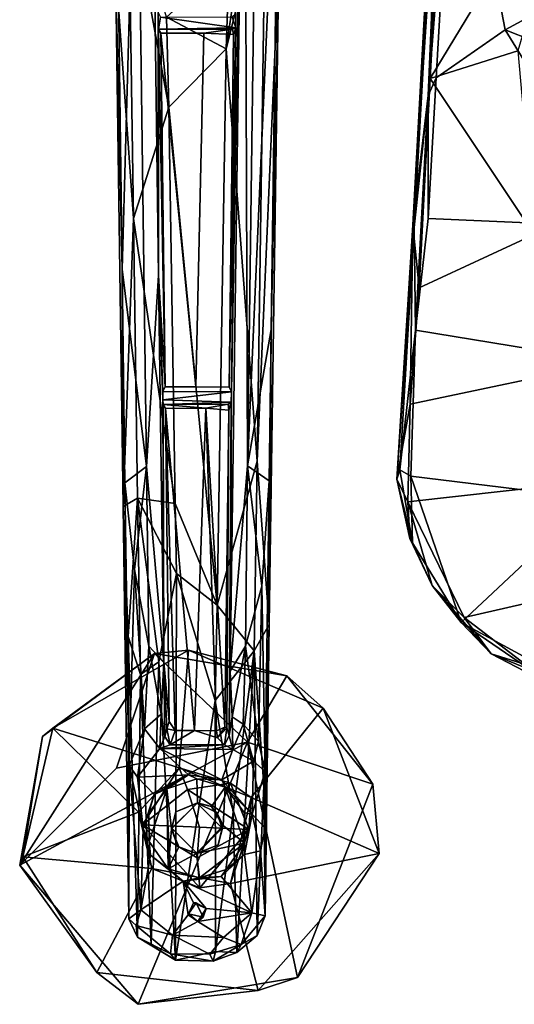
# Model space of a CAD drawing. Header units: millimetres. Extents: x -31 to 2906, y -30 to 542.
# Tile 1 of 54: x -30 to 54, y -30 to 136. Entities that reach past the tile are written whole.
import ezdxf

# ---------------------------------------------------------------- set-up
doc = ezdxf.new("R2010")
doc.units = ezdxf.units.MM
doc.layers.add('Layer 01', color=7, linetype='Continuous', true_color=0x000000)

msp = doc.modelspace()

# ---------------------------------------------------------------- linework, layer by layer
at = {"layer": 'Layer 01'}
for points in [[(39.07, 123.69, 459.03), (50.05, 315.52, 450.54), (48.18, 314.95, 449.84)], [(43.43, 179.47, 456.79), (50.05, 315.52, 450.54), (39.07, 123.69, 459.03)], [(39.07, 123.69, 459.03), (48.18, 314.95, 449.84), (42.51, 205.65, 454.07)], [(39.07, 123.69, 459.03), (42.51, 205.65, 454.07), (36.65, 101.39, 457.83)], [(40.08, 167.48, 453.07), (36.65, 101.39, 457.83), (42.51, 205.65, 454.07)], [(-8.51, 61.05, 97.17), (-10.16, 183.1, 243.79), (-8, 203.89, 270.48), (-6.51, 93.29, 137.61)], [(-6.51, 93.29, 137.61), (-8, 203.89, 270.48), (-6.59, 137.72, 220.51)], [(7.99, 203.47, 269.98), (8.52, 61.18, 97.32), (5.61, 26.51, 57.38)], [(7.99, 203.47, 269.98), (5.61, 26.51, 57.38), (5.8, 73.66, 139.06)], [(7.99, 203.47, 269.98), (5.8, 73.66, 139.06), (6.58, 137.56, 220.53)], [(7.99, 203.47, 269.98), (10.15, 182.68, 243.29), (8.52, 61.18, 97.32)], [(-13.85, 182.77, 255.31), (-10.16, 183.1, 243.79), (-12.66, 94.37, 149.11)], [(-8.51, 61.05, 97.17), (-12.66, 94.37, 149.11), (-10.16, 183.1, 243.79)], [(-12.66, 94.37, 149.11), (-13.79, 145.73, 249.7), (-13.85, 182.77, 255.31)], [(8.52, 61.18, 97.32), (10.15, 182.68, 243.29), (13.85, 182.57, 255.07)], [(12.52, 84.22, 136.91), (8.52, 61.18, 97.32), (13.85, 182.57, 255.07)], [(13.85, 182.57, 255.07), (13.8, 146.21, 250.32), (12.52, 84.22, 136.91)], [(40.04, 156.86, 451.93), (42.35, 181.99, 450.16), (39.36, 126.56, 452.75)], [(65.64, 169.86, 446.39), (39.36, 126.56, 452.75), (42.35, 181.99, 450.16)], [(52.06, 134.78, 456.77), (75.42, 147.43, 452.45), (55.86, 182.7, 454.24), (43.43, 179.47, 456.79)], [(39.07, 123.69, 459.03), (40.4, 126.69, 458.95), (43.43, 179.47, 456.79)], [(52.06, 134.78, 456.77), (43.43, 179.47, 456.79), (40.4, 126.69, 458.95)], [(65.64, 169.86, 446.39), (54.19, 131.26, 450.07), (39.36, 126.56, 452.75)], [(36.46, 101.79, 454.3), (36.65, 101.39, 457.83), (40.08, 167.48, 453.07)], [(40.08, 167.48, 453.07), (40.04, 156.86, 451.93), (36.46, 101.79, 454.3)], [(-10.75, 102.95, 206.02), (-11.57, 158.76, 277.24), (-13.79, 145.73, 249.7)], [(-11.57, 158.76, 277.24), (-10.75, 102.95, 206.02), (-4.78, 121.71, 235.29)], [(-11.57, 158.76, 277.24), (-4.78, 121.71, 235.29), (-5.17, 136.92, 254.67)], [(11.57, 157.98, 276.14), (8.58, 156.5, 278.04), (4.92, 131.55, 247.84)], [(10.15, 61.94, 153.72), (11.57, 157.98, 276.14), (4.92, 131.55, 247.84)], [(10.15, 61.94, 153.72), (13.8, 146.21, 250.32), (11.57, 157.98, 276.14)], [(8.58, 156.5, 278.04), (5.44, 146.53, 266.91), (4.92, 131.55, 247.84)], [(39.36, 126.56, 452.75), (36.46, 101.79, 454.3), (40.04, 156.86, 451.93)], [(-5.17, 136.92, 254.67), (4.92, 131.55, 247.84), (5.44, 146.53, 266.91)], [(79.4, 123.98, 452.88), (75.42, 147.43, 452.45), (52.06, 134.78, 456.77)], [(-10.75, 102.95, 206.02), (-13.79, 145.73, 249.7), (-12.48, 54.31, 133.09)], [(-13.79, 145.73, 249.7), (-12.66, 94.37, 149.11), (-12.48, 54.31, 133.09)], [(10.15, 61.94, 153.72), (12.19, 34.39, 107.62), (13.8, 146.21, 250.32)], [(13.8, 146.21, 250.32), (12.19, 34.39, 107.62), (12.52, 84.22, 136.91)], [(-6.15, 136.93, 219.66), (-6.5, 134.89, 219.97), (-6.59, 137.72, 220.51)], [(-6.59, 137.72, 220.51), (-6.5, 134.89, 219.97), (-6.51, 93.29, 137.61)], [(6.53, 135.1, 219.16), (-6.5, 134.89, 219.97), (-6.15, 136.93, 219.66)], [(-6.15, 136.93, 219.66), (5.93, 136.97, 220.04), (6.53, 135.1, 219.16)], [(-5.17, 136.92, 254.67), (-4.78, 121.71, 235.29), (4.92, 131.55, 247.84)], [(5.8, 73.66, 139.06), (5.4, 74.48, 163.31), (6.58, 137.56, 220.53)], [(6.58, 137.56, 220.53), (5.4, 74.48, 163.31), (6.53, 135.1, 219.16)], [(6.58, 137.56, 220.53), (6.53, 135.1, 219.16), (5.93, 136.97, 220.04)], [(-6.51, 93.29, 137.61), (-6.5, 134.89, 219.97), (-5.41, 74.52, 163.34)], [(5.99, 134.91, 220.17), (-6.5, 134.89, 219.97), (6.53, 135.1, 219.16)], [(1.15, 134.2, 240.43), (-6.12, 134.2, 239.58), (-6.5, 134.89, 219.97), (5.99, 134.91, 220.17)], [(-5.41, 74.52, 163.34), (-6.5, 134.89, 219.97), (-6.12, 134.2, 239.58)], [(5.99, 134.91, 220.17), (6.14, 134, 239.17), (1.15, 134.2, 240.43)], [(6.14, 134, 239.17), (6.53, 135.1, 219.16), (5.4, 74.48, 163.31)], [(5.99, 134.91, 220.17), (6.53, 135.1, 219.16), (6.14, 134, 239.17)], [(40.4, 126.69, 458.95), (39.03, 102.96, 459.27), (72.57, 101.48, 454.25), (52.06, 134.78, 456.77)], [(79.4, 123.98, 452.88), (52.06, 134.78, 456.77), (72.57, 101.48, 454.25)], [(1.15, 134.2, 240.43), (-0.19, 74.54, 164.27), (-6.12, 134.2, 239.58)], [(-6.12, 134.2, 239.58), (-0.19, 74.54, 164.27), (-5.41, 74.52, 163.34)], [(1.15, 134.2, 240.43), (6.14, 134, 239.17), (5.4, 74.48, 163.31), (-0.19, 74.54, 164.27)], [(-4.78, 121.71, 235.29), (3.42, 37.65, 128.13), (4.92, 131.55, 247.84)], [(4.92, 131.55, 247.84), (3.42, 37.65, 128.13), (10.15, 61.94, 153.72)], [(54.19, 131.26, 450.07), (56.97, 100.25, 450.15), (39.36, 126.56, 452.75)], [(39.36, 126.56, 452.75), (37.54, 91.23, 452.84), (36.46, 101.79, 454.3)], [(56.97, 100.25, 450.15), (37.54, 91.23, 452.84), (39.36, 126.56, 452.75)], [(39.07, 123.69, 459.03), (39.03, 102.96, 459.27), (40.4, 126.69, 458.95)], [(39.07, 123.69, 459.03), (36.65, 101.39, 457.83), (36.9, 84.06, 458.88)], [(36.9, 84.06, 458.88), (39.03, 102.96, 459.27), (39.07, 123.69, 459.03)], [(-3.68, 54.79, 149.98), (-4.78, 121.71, 235.29), (-10.75, 102.95, 206.02)], [(-3.68, 54.79, 149.98), (3.42, 37.65, 128.13), (-4.78, 121.71, 235.29)], [(-10.75, 102.95, 206.02), (-12.48, 54.31, 133.09), (-10.04, 55.7, 145.81)], [(-10.75, 102.95, 206.02), (-10.04, 55.7, 145.81), (-3.68, 54.79, 149.98)], [(33.75, 58.92, 452.51), (36.46, 101.79, 454.3), (35.99, 71.57, 451.97)], [(36.46, 101.79, 454.3), (33.75, 58.92, 452.51), (36.65, 101.39, 457.83)], [(37.54, 91.23, 452.84), (35.99, 71.57, 451.97), (36.46, 101.79, 454.3)], [(36.9, 84.06, 458.88), (75.76, 77.73, 453.37), (72.57, 101.48, 454.25), (39.03, 102.96, 459.27)], [(36.65, 101.39, 457.83), (33.75, 58.92, 452.51), (34.28, 60.5, 456.17)], [(34.28, 60.5, 456.17), (36.9, 84.06, 458.88), (36.65, 101.39, 457.83)], [(69.73, 78.66, 447.81), (35.99, 71.57, 451.97), (37.54, 91.23, 452.84), (56.97, 100.25, 450.15)], [(-12.17, 58.32, 105.64), (-12.66, 94.37, 149.11), (-8.51, 61.05, 97.17)], [(-12.66, 94.37, 149.11), (-12.17, 58.32, 105.64), (-12.48, 54.31, 133.09)], [(-6.51, 93.29, 137.61), (-5.63, 28.01, 59.22), (-8.51, 61.05, 97.17)], [(-5.8, 73.7, 139.22), (-5.77, 72.32, 138.29), (-6.51, 93.29, 137.61)], [(-5.41, 74.52, 163.34), (-5.8, 73.7, 139.22), (-6.51, 93.29, 137.61)], [(-5.63, 28.01, 59.22), (-6.51, 93.29, 137.61), (-5.77, 72.32, 138.29)], [(12.52, 84.22, 136.91), (12.17, 58.67, 106.21), (8.52, 61.18, 97.32)], [(12.19, 34.39, 107.62), (12.17, 58.67, 106.21), (12.52, 84.22, 136.91)], [(36.9, 84.06, 458.88), (34.28, 60.5, 456.17), (36.11, 59.45, 457.24)], [(75.76, 77.73, 453.37), (36.9, 84.06, 458.88), (36.11, 59.45, 457.24), (66.97, 55.68, 452.71)], [(35.99, 71.57, 451.97), (69.73, 78.66, 447.81), (68.32, 58.77, 446.61), (35.59, 55.1, 450.38)], [(-5.8, 73.7, 139.22), (-5.41, 74.52, 163.34), (5.4, 74.48, 163.31), (5.8, 73.66, 139.06)], [(5.8, 73.66, 139.06), (-5.77, 72.32, 138.29), (-5.8, 73.7, 139.22)], [(-5.77, 72.32, 138.29), (5.8, 73.66, 139.06), (5.76, 71.91, 138.35)], [(5.4, 74.48, 163.31), (-5.41, 74.52, 163.34), (-0.19, 74.54, 164.27)], [(5.8, 73.66, 139.06), (5.61, 26.51, 57.38), (5.44, 15.59, 45.11), (5.76, 71.91, 138.35)], [(5.76, 71.91, 138.35), (-5.72, 71.55, 139.31), (-5.77, 72.32, 138.29)], [(-5.77, 72.32, 138.29), (-5.72, 71.55, 139.31), (-5.63, 28.01, 59.22)], [(5.76, 71.91, 138.35), (5.25, 71.6, 139.19), (-5.72, 71.55, 139.31)], [(-5.72, 71.55, 139.31), (5.25, 71.6, 139.19), (1.5, 70.89, 159.49)], [(1.5, 70.89, 159.49), (-5.35, 70.87, 158.86), (-5.72, 71.55, 139.31)], [(-5.63, 28.01, 59.22), (-5.72, 71.55, 139.31), (-5.35, 70.87, 158.86), (-4.72, 18.01, 91.21)], [(5.36, 70.6, 158.28), (1.5, 70.89, 159.49), (5.25, 71.6, 139.19)], [(5.44, 15.59, 45.11), (5.06, 16.96, 70.18), (5.36, 70.6, 158.28), (5.76, 71.91, 138.35)], [(5.76, 71.91, 138.35), (5.36, 70.6, 158.28), (5.25, 71.6, 139.19)], [(33.75, 58.92, 452.51), (35.99, 71.57, 451.97), (35.59, 55.1, 450.38)], [(-0.42, 16.47, 90.01), (-5.35, 70.87, 158.86), (1.5, 70.89, 159.49)], [(-0.42, 16.47, 90.01), (-3.72, 16.48, 89.6), (-5.35, 70.87, 158.86)], [(-4.72, 18.01, 91.21), (-5.35, 70.87, 158.86), (-3.72, 16.48, 89.6)], [(3.27, 16.45, 89.67), (-0.42, 16.47, 90.01), (1.5, 70.89, 159.49)], [(4.7, 17.03, 89.98), (3.27, 16.45, 89.67), (1.5, 70.89, 159.49)], [(4.7, 17.03, 89.98), (1.5, 70.89, 159.49), (5.36, 70.6, 158.28)], [(5.36, 70.6, 158.28), (5.06, 16.96, 70.18), (4.7, 17.03, 89.98)], [(3.42, 37.65, 128.13), (9.63, 29.97, 113.02), (10.15, 61.94, 153.72)], [(10.15, 61.94, 153.72), (9.63, 29.97, 113.02), (12.19, 34.39, 107.62)], [(-10.55, 43.7, 80.26), (-12.17, 58.32, 105.64), (-8.51, 61.05, 97.17)], [(-8.13, 30.75, 60.75), (-10.55, 43.7, 80.26), (-8.51, 61.05, 97.17)], [(-8.51, 61.05, 97.17), (-5.63, 28.01, 59.22), (-8.13, 30.75, 60.75)], [(8.16, 30.74, 60.74), (5.61, 26.51, 57.38), (8.52, 61.18, 97.32)], [(10.92, 40.87, 77.78), (8.16, 30.74, 60.74), (8.52, 61.18, 97.32)], [(8.52, 61.18, 97.32), (12.17, 58.67, 106.21), (10.92, 40.87, 77.78)], [(33.75, 58.92, 452.51), (36.39, 48.15, 454.89), (34.28, 60.5, 456.17)], [(34.28, 60.5, 456.17), (36.39, 48.15, 454.89), (36.11, 59.45, 457.24)], [(-12.48, 54.31, 133.09), (-12.17, 58.32, 105.64), (-11.47, 10.6, 45.72)], [(-10.55, 43.7, 80.26), (-11.47, 10.6, 45.72), (-12.17, 58.32, 105.64)], [(12.17, 58.67, 106.21), (11.49, 9.59, 45.93), (10.92, 40.87, 77.78)], [(12.19, 34.39, 107.62), (11.49, 9.59, 45.93), (12.17, 58.67, 106.21)], [(36.39, 48.15, 454.89), (33.75, 58.92, 452.51), (35.93, 48.91, 450.67)], [(35.93, 48.91, 450.67), (33.75, 58.92, 452.51), (35.59, 55.1, 450.38)], [(35.59, 55.1, 450.38), (68.32, 58.77, 446.61), (75.34, 42.48, 443.94), (45.15, 35.56, 446.48)], [(36.11, 59.45, 457.24), (44.62, 34.7, 452.69), (66.97, 55.68, 452.71)], [(36.39, 48.15, 454.89), (44.62, 34.7, 452.69), (36.11, 59.45, 457.24)], [(-12.48, 54.31, 133.09), (-11.61, 32.34, 110.62), (-10.04, 55.7, 145.81)], [(-11.61, 32.34, 110.62), (-9.56, 25.97, 107.92), (-10.04, 55.7, 145.81)], [(-10.04, 55.7, 145.81), (-9.56, 25.97, 107.92), (-6.48, 28.11, 114.44)], [(-10.04, 55.7, 145.81), (-6.48, 28.11, 114.44), (-3.48, 43.01, 134.94)], [(-3.68, 54.79, 149.98), (-10.04, 55.7, 145.81), (-3.48, 43.01, 134.94)], [(35.59, 55.1, 450.38), (39.7, 41, 448.69), (35.93, 48.91, 450.67)], [(39.7, 41, 448.69), (35.59, 55.1, 450.38), (45.15, 35.56, 446.48)], [(44.62, 34.7, 452.69), (62.88, 24.81, 448.72), (78.9, 40.7, 449.52), (66.97, 55.68, 452.71)], [(-11.61, 32.34, 110.62), (-12.48, 54.31, 133.09), (-11.5, -15.31, 46.23)], [(-12.48, 54.31, 133.09), (-11.47, 10.6, 45.72), (-11.5, -15.31, 46.23)], [(-3.48, 43.01, 134.94), (3.42, 37.65, 128.13), (-3.68, 54.79, 149.98)], [(36.39, 48.15, 454.89), (35.93, 48.91, 450.67), (39.7, 41, 448.69)], [(44.62, 34.7, 452.69), (36.39, 48.15, 454.89), (39.7, 41, 448.69)], [(-11.47, 10.6, 45.72), (-10.55, 43.7, 80.26), (-8.85, 16.75, 44.86)], [(-8.13, 30.75, 60.75), (-8.85, 16.75, 44.86), (-10.55, 43.7, 80.26)], [(-3.48, 43.01, 134.94), (-6.48, 28.11, 114.44), (-3.62, -22.26, 51.63)], [(-3.48, 43.01, 134.94), (-3.62, -22.26, 51.63), (3.06, 21.57, 107.63)], [(-3.48, 43.01, 134.94), (3.06, 21.57, 107.63), (3.42, 37.65, 128.13)], [(55.48, 27.65, 443.86), (45.15, 35.56, 446.48), (75.34, 42.48, 443.94)], [(10.92, 40.87, 77.78), (10.41, 14.63, 45.85), (8.16, 30.74, 60.74)], [(10.41, 14.63, 45.85), (10.92, 40.87, 77.78), (11.49, 9.59, 45.93)], [(39.7, 41, 448.69), (49.68, 29.41, 447.44), (44.62, 34.7, 452.69)], [(49.68, 29.41, 447.44), (39.7, 41, 448.69), (45.15, 35.56, 446.48)], [(3.06, 21.57, 107.63), (9.63, 29.97, 113.02), (3.42, 37.65, 128.13)], [(49.68, 29.41, 447.44), (45.15, 35.56, 446.48), (55.48, 27.65, 443.86)], [(11.26, 7.17, 78.58), (12.19, 34.39, 107.62), (9.63, 29.97, 113.02)], [(12.19, 34.39, 107.62), (11.26, 7.17, 78.58), (11.51, -14.79, 46.08)], [(11.5, 0.03, 46.64), (11.49, 9.59, 45.93), (12.19, 34.39, 107.62)], [(11.51, -14.79, 46.08), (11.5, 0.03, 46.64), (12.19, 34.39, 107.62)], [(60.84, 23.63, 447.67), (62.88, 24.81, 448.72), (44.62, 34.7, 452.69)], [(44.62, 34.7, 452.69), (49.68, 29.41, 447.44), (60.84, 23.63, 447.67)], [(-9.56, 25.97, 107.92), (-11.61, 32.34, 110.62), (-10.07, -18.4, 49.19)], [(-11.61, 32.34, 110.62), (-11.5, -15.31, 46.23), (-10.07, -18.4, 49.19)], [(-3.02, 10.21, 11.8), (-1.43, 30.07, 6.43), (-24.37, 16.9, 6.18)], [(-24.37, 16.9, 6.18), (-1.43, 30.07, 6.43), (-7.2, 29.49, -0.2)], [(-6.07, 19.24, 46.04), (-8.85, 16.75, 44.86), (-8.13, 30.75, 60.75)], [(-6.07, 19.24, 46.04), (-8.13, 30.75, 60.75), (-5.63, 28.01, 59.22)], [(-1.43, 30.07, 6.43), (15.16, 25.74, 0.09), (-7.2, 29.49, -0.2)], [(-1.43, 30.07, 6.43), (-3.02, 10.21, 11.8), (9.17, 5.2, 12.03), (21.31, 20.25, 6.08)], [(-1.43, 30.07, 6.43), (21.31, 20.25, 6.08), (15.16, 25.74, 0.09)], [(6.12, 2.73, 82.12), (9.63, 29.97, 113.02), (3.06, 21.57, 107.63)], [(5.96, 18.81, 45.82), (5.61, 26.51, 57.38), (8.16, 30.74, 60.74)], [(7.81, 17.54, 44.7), (5.96, 18.81, 45.82), (8.16, 30.74, 60.74)], [(9.63, 29.97, 113.02), (6.12, 2.73, 82.12), (6.74, -20.96, 51.2)], [(6.74, -20.96, 51.2), (10.14, -18.13, 49.47), (9.63, 29.97, 113.02)], [(10.41, 14.63, 45.85), (7.81, 17.54, 44.7), (8.16, 30.74, 60.74)], [(11.26, 7.17, 78.58), (9.63, 29.97, 113.02), (10.14, -18.13, 49.47)], [(-7.2, 29.49, -0.2), (-29.96, -6.24, -0.04), (-26.09, 15.46, 0.6)], [(-13.62, 10.11, 3.27), (-29.96, -6.24, -0.04), (-7.2, 29.49, -0.2)], [(-24.37, 16.9, 6.18), (-7.2, 29.49, -0.2), (-26.09, 15.46, 0.6)], [(-13.62, 10.11, 3.27), (-7.2, 29.49, -0.2), (8.54, 14.52, 2.06)], [(-7.2, 29.49, -0.2), (15.16, 25.74, 0.09), (8.54, 14.52, 2.06)], [(63.76, 23.72, 443.13), (60.84, 23.63, 447.67), (49.68, 29.41, 447.44)], [(63.76, 23.72, 443.13), (49.68, 29.41, 447.44), (55.48, 27.65, 443.86)], [(-6.48, 28.11, 114.44), (-9.56, 25.97, 107.92), (-7.73, -19.73, 51.75)], [(-7.73, -19.73, 51.75), (-3.62, -22.26, 51.63), (-6.48, 28.11, 114.44)], [(-6.07, 19.24, 46.04), (-5.63, 28.01, 59.22), (-5.44, 15.48, 45.02)], [(-5.63, 28.01, 59.22), (-5.09, 16.78, 67.95), (-5.44, 15.48, 45.02)], [(-4.72, 18.01, 91.21), (-5.09, 16.78, 67.95), (-5.63, 28.01, 59.22)], [(-10.07, -18.4, 49.19), (-7.73, -19.73, 51.75), (-9.56, 25.97, 107.92)], [(5.61, 26.51, 57.38), (5.96, 18.81, 45.82), (5.44, 15.59, 45.11)], [(15.16, 25.74, 0.09), (29.69, 7.44, -0.18), (8.54, 14.52, 2.06)], [(29.69, 7.44, -0.18), (15.16, 25.74, 0.09), (21.31, 20.25, 6.08)], [(3.11, -20.84, 53.53), (3.06, 21.57, 107.63), (-3.62, -22.26, 51.63)], [(3.11, -20.84, 53.53), (6.12, 2.73, 82.12), (3.06, 21.57, 107.63)], [(9.17, 5.2, 12.03), (30.78, -4.28, 5.73), (21.31, 20.25, 6.08)], [(29.69, 7.44, -0.18), (21.31, 20.25, 6.08), (30.78, -4.28, 5.73)], [(-8.85, 16.75, 44.86), (-6.07, 19.24, 46.04), (-6.26, 13.43, 43.53)], [(-6.07, 19.24, 46.04), (-5.44, 15.48, 45.02), (-6.26, 13.43, 43.53)], [(5.44, 15.59, 45.11), (5.96, 18.81, 45.82), (6.05, 13.31, 43.55)], [(7.81, 17.54, 44.7), (6.05, 13.31, 43.55), (5.96, 18.81, 45.82)], [(-24.37, 16.9, 6.18), (-29.4, -4.81, 6.32), (-9.87, 2.7, 11.88)], [(-26.09, 15.46, 0.6), (-29.4, -4.81, 6.32), (-24.37, 16.9, 6.18)], [(-9.87, 2.7, 11.88), (-3.02, 10.21, 11.8), (-24.37, 16.9, 6.18)], [(-8.85, 16.75, 44.86), (-10.04, 8.62, 43.8), (-11.47, 10.6, 45.72)], [(-8.85, 16.75, 44.86), (-6.26, 13.43, 43.53), (-10.04, 8.62, 43.8)], [(-5.44, 15.48, 45.02), (-5.09, 16.78, 67.95), (-4.55, 14.09, 44.93)], [(-3.72, 16.48, 89.6), (-5.09, 16.78, 67.95), (-4.72, 18.01, 91.21)], [(-5.09, 16.78, 67.95), (-3.72, 16.48, 89.6), (-4.55, 14.09, 44.93)], [(3.46, 15.23, 66.6), (3.27, 16.45, 89.67), (4.7, 17.03, 89.98)], [(5.06, 16.96, 70.18), (3.46, 15.23, 66.6), (4.7, 17.03, 89.98)], [(4.66, 14.08, 44.59), (3.46, 15.23, 66.6), (5.06, 16.96, 70.18)], [(5.44, 15.59, 45.11), (4.66, 14.08, 44.59), (5.06, 16.96, 70.18)], [(6.05, 13.31, 43.55), (7.81, 17.54, 44.7), (9.55, 11.34, 43.7)], [(7.81, 17.54, 44.7), (10.41, 14.63, 45.85), (9.55, 11.34, 43.7)], [(-26.09, 15.46, 0.6), (-29.96, -6.24, -0.04), (-29.4, -4.81, 6.32)], [(-5.44, 15.48, 45.02), (-4.55, 14.09, 44.93), (-6.26, 13.43, 43.53)], [(-3.72, 16.48, 89.6), (-0.42, 16.47, 90.01), (-4.55, 14.09, 44.93)], [(4.66, 14.08, 44.59), (-4.55, 14.09, 44.93), (-0.42, 16.47, 90.01), (3.46, 15.23, 66.6)], [(3.46, 15.23, 66.6), (-0.42, 16.47, 90.01), (3.27, 16.45, 89.67)], [(5.44, 15.59, 45.11), (6.05, 13.31, 43.55), (4.66, 14.08, 44.59)], [(8.54, 14.52, 2.06), (-29.96, -6.24, -0.04), (-13.62, 10.11, 3.27)], [(-9.93, -29.73, 0.81), (-29.96, -6.24, -0.04), (8.54, 14.52, 2.06)], [(-1.44, 9, 43.61), (-10.04, 8.62, 43.8), (-6.26, 13.43, 43.53)], [(8.54, 14.52, 2.06), (16.95, -25.18, -0.14), (-9.93, -29.73, 0.81)], [(4.66, 14.08, 44.59), (-6.26, 13.43, 43.53), (-4.55, 14.09, 44.93)], [(6.05, 13.31, 43.55), (-6.26, 13.43, 43.53), (4.66, 14.08, 44.59)], [(4.17, 8.18, 43.61), (-1.44, 9, 43.61), (-6.26, 13.43, 43.53)], [(-6.26, 13.43, 43.53), (6.05, 13.31, 43.55), (4.17, 8.18, 43.61)], [(9.55, 11.34, 43.7), (4.17, 8.18, 43.61), (6.05, 13.31, 43.55)], [(8.54, 14.52, 2.06), (29.69, 7.44, -0.18), (16.95, -25.18, -0.14)], [(11.49, 9.59, 45.93), (9.55, 11.34, 43.7), (10.41, 14.63, 45.85)], [(-11.47, 10.6, 45.72), (-9.51, -13.79, 43.64), (-11.5, -15.31, 46.23)], [(-10.04, 8.62, 43.8), (-9.08, -0.06, 43.65), (-11.47, 10.6, 45.72)], [(-11.47, 10.6, 45.72), (-9.08, -0.06, 43.65), (-9.51, -13.79, 43.64)], [(-9.21, 0.57, 35.19), (-3.02, 10.21, 11.8), (-9.87, 2.7, 11.88)], [(-9.21, 0.57, 35.19), (-1.6, 6.56, 34.9), (-3.02, 10.21, 11.8)], [(-3.02, 10.21, 11.8), (-1.6, 6.56, 34.9), (5.67, 7.62, 35)], [(5.67, 7.62, 35), (9.17, 5.2, 12.03), (-3.02, 10.21, 11.8)], [(9.55, 11.34, 43.7), (9.29, 2.36, 43.6), (4.17, 8.18, 43.61)], [(9.29, 2.36, 43.6), (9.55, 11.34, 43.7), (11.49, 9.59, 45.93)], [(-7.25, 5.7, 43.51), (-10.04, 8.62, 43.8), (-1.44, 9, 43.61)], [(-9.08, -0.06, 43.65), (-10.04, 8.62, 43.8), (-7.25, 5.7, 43.51)], [(-7.25, 5.7, 43.51), (-1.44, 9, 43.61), (-5.09, 6.63, 38.88)], [(-5.09, 6.63, 38.88), (-1.44, 9, 43.61), (-0.02, 8.36, 38.99)], [(-0.02, 8.36, 38.99), (0.07, 4.29, 38.87), (-4.29, -0.09, 38.88), (-5.09, 6.63, 38.88)], [(-0.02, 8.36, 38.99), (-1.44, 9, 43.61), (4.17, 8.18, 43.61)], [(0.07, 4.29, 38.87), (-0.02, 8.36, 38.99), (4.73, 6.93, 38.9), (2.46, 3.67, 38.95)], [(-0.02, 8.36, 38.99), (4.17, 8.18, 43.61), (4.73, 6.93, 38.9)], [(11.49, 9.59, 45.93), (11.5, 0.03, 46.64), (9.29, 2.36, 43.6)], [(-1.6, 6.56, 34.9), (8.73, -0.21, 35.02), (5.67, 7.62, 35)], [(4.39, 0.48, 38.85), (2.46, 3.67, 38.95), (4.73, 6.93, 38.9)], [(4.73, 6.93, 38.9), (4.17, 8.18, 43.61), (9.29, 2.36, 43.6)], [(7.99, -2.55, 38.94), (4.39, 0.48, 38.85), (4.73, 6.93, 38.9)], [(8.04, 2.62, 39.18), (7.99, -2.55, 38.94), (4.73, 6.93, 38.9)], [(4.73, 6.93, 38.9), (9.29, 2.36, 43.6), (8.04, 2.62, 39.18)], [(5.67, 7.62, 35), (8.73, -0.21, 35.02), (9.17, 5.2, 12.03)], [(10.14, -18.13, 49.47), (11.51, -14.79, 46.08), (11.26, 7.17, 78.58)], [(29.69, 7.44, -0.18), (30.78, -4.28, 5.73), (16.95, -25.18, -0.14)], [(0.39, 0.18, 64.49), (-1.6, 6.56, 34.9), (-9.21, 0.57, 35.19)], [(-9.08, -0.06, 43.65), (-7.25, 5.7, 43.51), (-8.12, 2.61, 39.39)], [(-8.11, -2.22, 39.03), (-8.12, 2.61, 39.39), (-5.09, 6.63, 38.88)], [(-7.25, 5.7, 43.51), (-5.09, 6.63, 38.88), (-8.12, 2.61, 39.39)], [(-4.9, -6.85, 38.9), (-8.11, -2.22, 39.03), (-5.09, 6.63, 38.88)], [(-4.29, -0.09, 38.88), (-4.9, -6.85, 38.9), (-5.09, 6.63, 38.88)], [(8.73, -0.21, 35.02), (-1.6, 6.56, 34.9), (0.39, 0.18, 64.49)], [(8.73, -0.21, 35.02), (5.63, -9.32, 12.07), (9.17, 5.2, 12.03)], [(9.17, 5.2, 12.03), (5.63, -9.32, 12.07), (30.78, -4.28, 5.73)], [(-3.57, 2.78, 49.34), (-4.29, -0.09, 38.88), (0.07, 4.29, 38.87)], [(0, 4.25, 70), (4.25, -0.01, 70), (0, -4.25, 70), (-4.25, 0, 70)], [(-4.25, 0, 70), (-3.57, 2.78, 49.34), (0, 4.25, 70)], [(0.07, 4.29, 38.87), (0, 4.25, 70), (-3.57, 2.78, 49.34)], [(0.07, 4.29, 38.87), (2.46, 3.67, 38.95), (0, 4.25, 70)], [(0, 4.25, 70), (2.46, 3.67, 38.95), (3.37, 2.66, 54.17)], [(4.25, -0.01, 70), (0, 4.25, 70), (3.37, 2.66, 54.17)], [(4.39, 0.48, 38.85), (3.37, 2.66, 54.17), (2.46, 3.67, 38.95)], [(-7.66, -6.79, 11.93), (-9.87, 2.7, 11.88), (-29.4, -4.81, 6.32)], [(-7.66, -6.79, 11.93), (-9.21, 0.57, 35.19), (-9.87, 2.7, 11.88)], [(-8.12, 2.61, 39.39), (-8.11, -2.22, 39.03), (-9.08, -0.06, 43.65)], [(-3.57, 2.78, 49.34), (-4.25, 0, 70), (-4.29, -0.09, 38.88)], [(6.12, 2.73, 82.12), (3.11, -20.84, 53.53), (6.74, -20.96, 51.2)], [(3.37, 2.66, 54.17), (4.39, 0.48, 38.85), (4.25, -0.01, 70)], [(7.99, -2.55, 38.94), (8.04, 2.62, 39.18), (9.29, 2.36, 43.6)], [(9.29, 2.36, 43.6), (8, -4.42, 43.57), (7.99, -2.55, 38.94)], [(10.71, -3.81, 44.4), (8, -4.42, 43.57), (9.29, 2.36, 43.6)], [(10.71, -3.81, 44.4), (9.29, 2.36, 43.6), (11.5, 0.03, 46.64)], [(0.39, 0.18, 64.49), (-9.21, 0.57, 35.19), (0, -5, 35)], [(0, -5, 35), (-9.21, 0.57, 35.19), (0.5, -10.07, 35.32)], [(0.5, -10.07, 35.32), (-9.21, 0.57, 35.19), (-7.66, -6.79, 11.93)], [(-0.07, -4.29, 38.88), (4.39, 0.48, 38.85), (7.99, -2.55, 38.94)], [(-0.07, -4.29, 38.88), (3.57, -2.78, 49.35), (4.39, 0.48, 38.85)], [(0.39, 0.18, 64.49), (0, -5, 35), (8.73, -0.21, 35.02)], [(4.25, -0.01, 70), (4.39, 0.48, 38.85), (3.57, -2.78, 49.35)], [(10.71, -3.81, 44.4), (11.5, 0.03, 46.64), (11.51, -14.79, 46.08)], [(-9.08, -0.06, 43.65), (-7.88, -4.58, 43.61), (-9.51, -13.79, 43.64)], [(-9.08, -0.06, 43.65), (-8.11, -2.22, 39.03), (-7.88, -4.58, 43.61)], [(-4.29, -0.09, 38.88), (-3.08, -3.13, 38.89), (-4.9, -6.85, 38.9)], [(-4.25, 0, 70), (-3.23, -3.17, 50.21), (-4.29, -0.09, 38.88)], [(-3.23, -3.17, 50.21), (-3.08, -3.13, 38.89), (-4.29, -0.09, 38.88)], [(-4.25, 0, 70), (0, -4.25, 70), (-3.23, -3.17, 50.21)], [(0, -4.25, 70), (4.25, -0.01, 70), (3.57, -2.78, 49.35)], [(8.73, -0.21, 35.02), (0, -5, 35), (0.5, -10.07, 35.32)], [(8.73, -0.21, 35.02), (0.5, -10.07, 35.32), (5.63, -9.32, 12.07)], [(-4.9, -6.85, 38.9), (-7.88, -4.58, 43.61), (-8.11, -2.22, 39.03)], [(-4.9, -6.85, 38.9), (-3.08, -3.13, 38.89), (-0.07, -4.29, 38.88)], [(-3.23, -3.17, 50.21), (-0.07, -4.29, 38.88), (-3.08, -3.13, 38.89)], [(-0.07, -4.29, 38.88), (-3.23, -3.17, 50.21), (0, -4.25, 70)], [(-0.07, -4.29, 38.88), (7.99, -2.55, 38.94), (0.41, -8.39, 38.99)], [(0, -4.25, 70), (3.57, -2.78, 49.35), (-0.07, -4.29, 38.88)], [(4.94, -7, 39.5), (0.41, -8.39, 38.99), (7.99, -2.55, 38.94)], [(8, -4.42, 43.57), (4.94, -7, 39.5), (7.99, -2.55, 38.94)], [(-16.91, -24.36, 6.22), (-29.4, -4.81, 6.32), (-29.96, -6.24, -0.04)], [(-16.91, -24.36, 6.22), (-7.66, -6.79, 11.93), (-29.4, -4.81, 6.32)], [(-9.51, -13.79, 43.64), (-7.88, -4.58, 43.61), (-2.36, -8.93, 43.61)], [(-2.36, -8.93, 43.61), (-7.88, -4.58, 43.61), (-4.9, -6.85, 38.9)], [(0.41, -8.39, 38.99), (-4.9, -6.85, 38.9), (-0.07, -4.29, 38.88)], [(8, -4.42, 43.57), (9.25, -14.27, 43.65), (4.08, -8.15, 43.61)], [(4.94, -7, 39.5), (8, -4.42, 43.57), (4.08, -8.15, 43.61)], [(5.63, -9.32, 12.07), (10.32, -27.38, 6.86), (30.78, -4.28, 5.73)], [(8, -4.42, 43.57), (10.71, -3.81, 44.4), (9.25, -14.27, 43.65)], [(11.51, -14.79, 46.08), (9.25, -14.27, 43.65), (10.71, -3.81, 44.4)], [(30.78, -4.28, 5.73), (10.32, -27.38, 6.86), (16.95, -25.18, -0.14)], [(-16.91, -24.36, 6.22), (-29.96, -6.24, -0.04), (-9.93, -29.73, 0.81)], [(5.63, -9.32, 12.07), (-7.66, -6.79, 11.93), (-16.91, -24.36, 6.22), (10.32, -27.38, 6.86)], [(0.5, -10.07, 35.32), (-7.66, -6.79, 11.93), (5.63, -9.32, 12.07)], [(0.41, -8.39, 38.99), (-2.36, -8.93, 43.61), (-4.9, -6.85, 38.9)], [(9.25, -14.27, 43.65), (-2.36, -8.93, 43.61), (4.08, -8.15, 43.61)], [(0.41, -8.39, 38.99), (4.08, -8.15, 43.61), (-2.36, -8.93, 43.61)], [(4.94, -7, 39.5), (4.08, -8.15, 43.61), (0.41, -8.39, 38.99)], [(-2.36, -8.93, 43.61), (-1.5, -14.6, 43.61), (-4.12, -18.08, 43.75), (-9.51, -13.79, 43.64)], [(9.25, -14.27, 43.65), (1.53, -13.54, 43.61), (-2.36, -8.93, 43.61)], [(-2.36, -8.93, 43.61), (-0.62, -12.59, 43.83), (-1.5, -14.6, 43.61)], [(1.53, -13.54, 43.61), (-0.62, -12.59, 43.83), (-2.36, -8.93, 43.61)], [(-0.62, -12.59, 43.83), (-1.42, -14.43, 56.39), (-1.5, -14.6, 43.61)], [(-1.42, -14.43, 56.39), (-0.62, -12.59, 43.83), (-0.13, -12.61, 56.45)], [(-0.13, -12.61, 56.45), (1.05, -15.04, 56.61), (-1.42, -14.43, 56.39)], [(-0.13, -12.61, 56.45), (-0.62, -12.59, 43.83), (1.53, -13.54, 43.61)], [(1.53, -13.54, 43.61), (1.05, -15.04, 56.61), (-0.13, -12.61, 56.45)], [(-9.51, -13.79, 43.64), (-10.29, -16.41, 45.4), (-11.5, -15.31, 46.23)], [(-10.29, -16.41, 45.4), (-9.51, -13.79, 43.64), (-4.12, -18.08, 43.75)], [(0.16, -15.73, 43.62), (-4.12, -18.08, 43.75), (-1.5, -14.6, 43.61)], [(0.16, -15.73, 43.62), (-1.5, -14.6, 43.61), (-1.42, -14.43, 56.39)], [(0.16, -15.73, 43.62), (-1.42, -14.43, 56.39), (1.05, -15.04, 56.61)], [(9.25, -14.27, 43.65), (0.16, -15.73, 43.62), (1.53, -13.54, 43.61)], [(0.16, -15.73, 43.62), (1.05, -15.04, 56.61), (1.53, -13.54, 43.61)], [(0.16, -15.73, 43.62), (9.25, -14.27, 43.65), (4.49, -18.45, 44.01)], [(7.47, -19.66, 46.33), (4.49, -18.45, 44.01), (9.25, -14.27, 43.65)], [(7.47, -19.66, 46.33), (9.25, -14.27, 43.65), (11.51, -14.79, 46.08)], [(10.14, -18.13, 49.47), (7.47, -19.66, 46.33), (11.51, -14.79, 46.08)], [(-10.07, -18.4, 49.19), (-11.5, -15.31, 46.23), (-10.29, -16.41, 45.4)], [(-10.29, -16.41, 45.4), (-4.12, -18.08, 43.75), (-4.47, -21.23, 46.52)], [(-10.29, -16.41, 45.4), (-4.47, -21.23, 46.52), (-10.07, -18.4, 49.19)], [(-4.12, -18.08, 43.75), (0.16, -15.73, 43.62), (4.49, -18.45, 44.01)], [(-4.12, -18.08, 43.75), (2.15, -21.28, 46.08), (-4.47, -21.23, 46.52)], [(-4.12, -18.08, 43.75), (4.49, -18.45, 44.01), (2.15, -21.28, 46.08)], [(6.74, -20.96, 51.2), (7.47, -19.66, 46.33), (10.14, -18.13, 49.47)], [(-4.47, -21.23, 46.52), (-3.62, -22.26, 51.63), (-10.07, -18.4, 49.19)], [(-10.07, -18.4, 49.19), (-3.62, -22.26, 51.63), (-7.73, -19.73, 51.75)], [(2.15, -21.28, 46.08), (4.49, -18.45, 44.01), (7.47, -19.66, 46.33)], [(7.47, -19.66, 46.33), (2.74, -22.47, 49.96), (2.15, -21.28, 46.08)], [(2.74, -22.47, 49.96), (7.47, -19.66, 46.33), (6.74, -20.96, 51.2)], [(-3.62, -22.26, 51.63), (-4.47, -21.23, 46.52), (2.74, -22.47, 49.96)], [(2.15, -21.28, 46.08), (2.74, -22.47, 49.96), (-4.47, -21.23, 46.52)], [(-3.62, -22.26, 51.63), (2.74, -22.47, 49.96), (3.11, -20.84, 53.53)], [(3.11, -20.84, 53.53), (2.74, -22.47, 49.96), (6.74, -20.96, 51.2)], [(10.32, -27.38, 6.86), (-16.91, -24.36, 6.22), (-9.93, -29.73, 0.81)], [(10.32, -27.38, 6.86), (-9.93, -29.73, 0.81), (16.95, -25.18, -0.14)]]:
    msp.add_3dface(points, dxfattribs=at)

doc.saveas('drawing.dxf')
